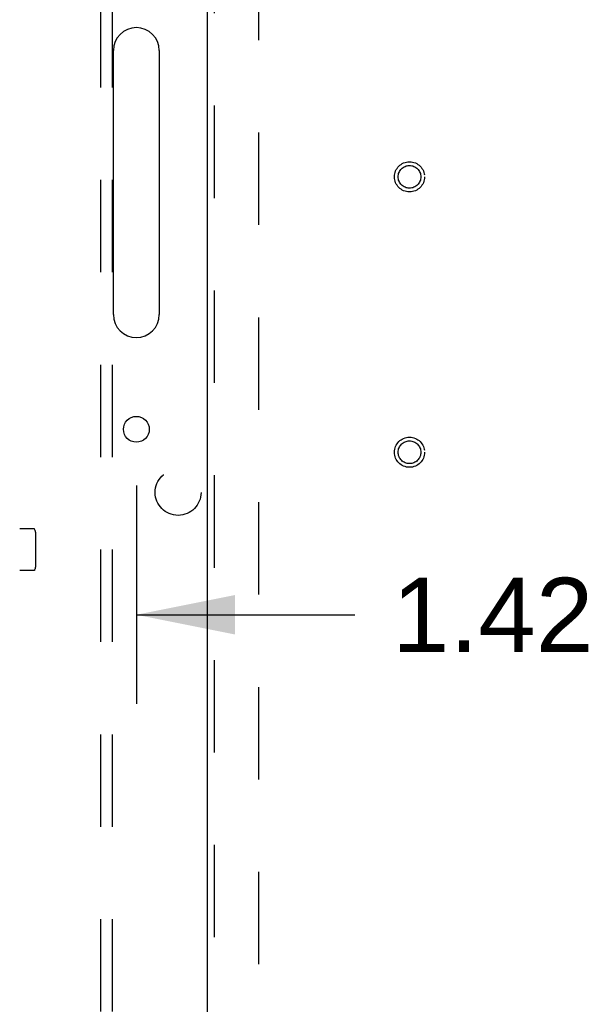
# Model space of a CAD drawing. Header units: inches. Extents: x 0 to 183, y 0 to 118.
# Tile 25 of 80: x 71.33 to 77.58, y 56.04 to 66.77. Entities that reach past the tile are written whole.
import ezdxf

# ---------------------------------------------------------------- set-up
doc = ezdxf.new("R2010")
doc.units = ezdxf.units.IN
doc.header["$LTSCALE"] = 10.065561
doc.header["$MEASUREMENT"] = 0
doc.linetypes.add('HIDDEN', pattern=[0.2, 0.1, -0.1])
doc.layers.get('0').update_dxf_attribs({"linetype": 'CONTINUOUS'})
for name, color, linetype in [('DEFAULT_2', 8, 'HIDDEN'), ('DIMENSIONS', 7, 'CONTINUOUS'), ('EXD_ENCLOSURE_DOOR_ASSEMBLY', 7, 'CONTINUOUS'), ('SUBPANEL', 7, 'CONTINUOUS')]:
    doc.layers.add(name, color=color, linetype=linetype)
doc.styles.get("Standard").update_dxf_attribs({"font": 'arial.ttf'})
doc.dimstyles.new('DIMSTYLE_1', dxfattribs={"dimtxt": 0.807398, "dimasz": 1.076531, "dimexe": 0.09, "dimexo": 0.07, "dimgap": 0.0375, "dimtad": 0, "dimtih": 1, "dimtoh": 1, "dimzin": 4, "dimdsep": 46, "dimtxsty": 'Standard', "dimblk": '_FILLED', "dimblk1": '_FILLED', "dimblk2": '_FILLED', "dimcen": 0.09, "dimadec": 3, "dimazin": 1, "dimtfac": 1, "dimtdec": 3, "dimtofl": 0, "dimtmove": 0, "dimatfit": 3, "dimldrblk": '_FILLED', "dimfxl": 0, "dimtolj": 1, "dimtzin": 4, "dimarcsym": 0})

# ---------------------------------------------------------------- blocks, each defined once
blk = doc.blocks.new('_FILLED')
at = {"color": 0, "linetype": 'ByBlock'}
blk.add_solid([(0, 0), (-1, 0.2), (-1, -0.2)], dxfattribs=at)
blk = doc.blocks.new('*D11')
at = {"layer": 'DIMENSIONS', "color": 2, "linetype": 'Continuous'}
for p, q in [((72.598, 61.694), (72.598, 59.318)), ((71.178, 60.287), (69.025, 60.287)), ((72.598, 60.287), (74.979, 60.287))]:
    blk.add_line(p, q, dxfattribs=at)
at = {"layer": 'DIMENSIONS', "color": 2, "linetype": 'Continuous', "xscale": 1.0765306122, "yscale": 1.0765306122, "zscale": 1.0765306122}
blk.add_blockref('_FILLED', (71.178, 60.287), dxfattribs=at)
at = {"layer": 'DIMENSIONS', "color": 2, "linetype": 'Continuous', "xscale": 1.0765306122, "yscale": 1.0765306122, "zscale": 1.0765306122, "rotation": 180}
blk.add_blockref('_FILLED', (72.598, 60.287), dxfattribs=at)
at = {"layer": 'DIMENSIONS', "color": 2, "linetype": 'Continuous', "insert": (75.383, 60.69), "char_height": 0.8074, "width": 2.19408, "attachment_point": 1, "line_spacing_factor": 0.9}
blk.add_mtext('1.42', dxfattribs=at)

msp = doc.modelspace()

# ---------------------------------------------------------------- linework, layer by layer
at = {"color": 3, "linetype": 'Continuous'}
for p, q in [((72.348, 63.557), (72.348, 66.432)), ((72.848, 66.432), (72.848, 63.557))]:
    msp.add_line(p, q, dxfattribs=at)
msp.add_circle((72.598, 62.307), 0.141, dxfattribs=at)
for centre, start, end in [((72.598, 66.432), 0, 180), ((72.598, 63.557), 180, 360)]:
    msp.add_arc(centre, 0.25, start, end, dxfattribs=at)
at = {"layer": 'DEFAULT_2', "color": 8, "linetype": 'HIDDEN'}
for p, q in [((73.928, 77.618), (73.928, 45.622)), ((71.482, 61.223), (71.327, 61.223)), ((71.503, 60.829), (71.503, 61.161)), ((71.482, 60.768), (71.327, 60.768))]:
    msp.add_line(p, q, dxfattribs=at)
for points in [[(71.49, 61.218), (71.49, 61.219), (71.489, 61.22), (71.488, 61.221), (71.487, 61.222), (71.486, 61.222), (71.484, 61.223), (71.483, 61.223), (71.482, 61.223)], [(71.496, 61.205), (71.493, 61.212), (71.49, 61.218)], [(71.49, 60.773), (71.49, 60.772), (71.489, 60.771), (71.488, 60.77), (71.487, 60.769), (71.486, 60.768), (71.484, 60.768), (71.483, 60.768), (71.482, 60.768)], [(71.49, 60.773), (71.493, 60.779), (71.496, 60.786)]]:
    msp.add_lwpolyline(points, dxfattribs=at)
for centre, start, end in [((71.362, 61.161), 0, 17.9843), ((71.362, 60.829), 342.0157, 360)]:
    msp.add_arc(centre, 0.141, start, end, dxfattribs=at)
at = {"layer": 'EXD_ENCLOSURE_DOOR_ASSEMBLY', "color": 3, "linetype": 'Continuous'}
msp.add_line((73.374, 44.695), (73.374, 78.545), dxfattribs=at)
at = {"layer": 'EXD_ENCLOSURE_DOOR_ASSEMBLY', "color": 8, "linetype": 'HIDDEN'}
msp.add_line((73.449, 44.695), (73.449, 78.545), dxfattribs=at)
for centre, radius in [((75.574, 65.057), 0.164), ((75.574, 65.057), 0.124), ((75.574, 62.057), 0.164), ((75.574, 62.057), 0.124)]:
    msp.add_circle(centre, radius, dxfattribs=at)
at = {"layer": 'SUBPANEL', "color": 8, "linetype": 'HIDDEN'}
for p, q in [((72.209, 75.089), (72.209, 48.151)), ((72.334, 75.089), (72.334, 48.151))]:
    msp.add_line(p, q, dxfattribs=at)
msp.add_circle((73.053, 61.62), 0.25, dxfattribs=at)

# ---------------------------------------------------------------- dimensions: what is measured, and where the dimension line sits
at = {"layer": 'DIMENSIONS', "color": 2, "linetype": 'Continuous'}
dim = msp.add_linear_dim(base=(72.598, 60.287), p1=(71.178, 44.513), p2=(72.598, 61.764), dimstyle='DIMSTYLE_1', dxfattribs=at)
dim.commit()
dim.dimension.update_dxf_attribs({"geometry": '*D11', "text_midpoint": (76.51, 60.288), "dimtype": 160})

doc.saveas('drawing.dxf')
